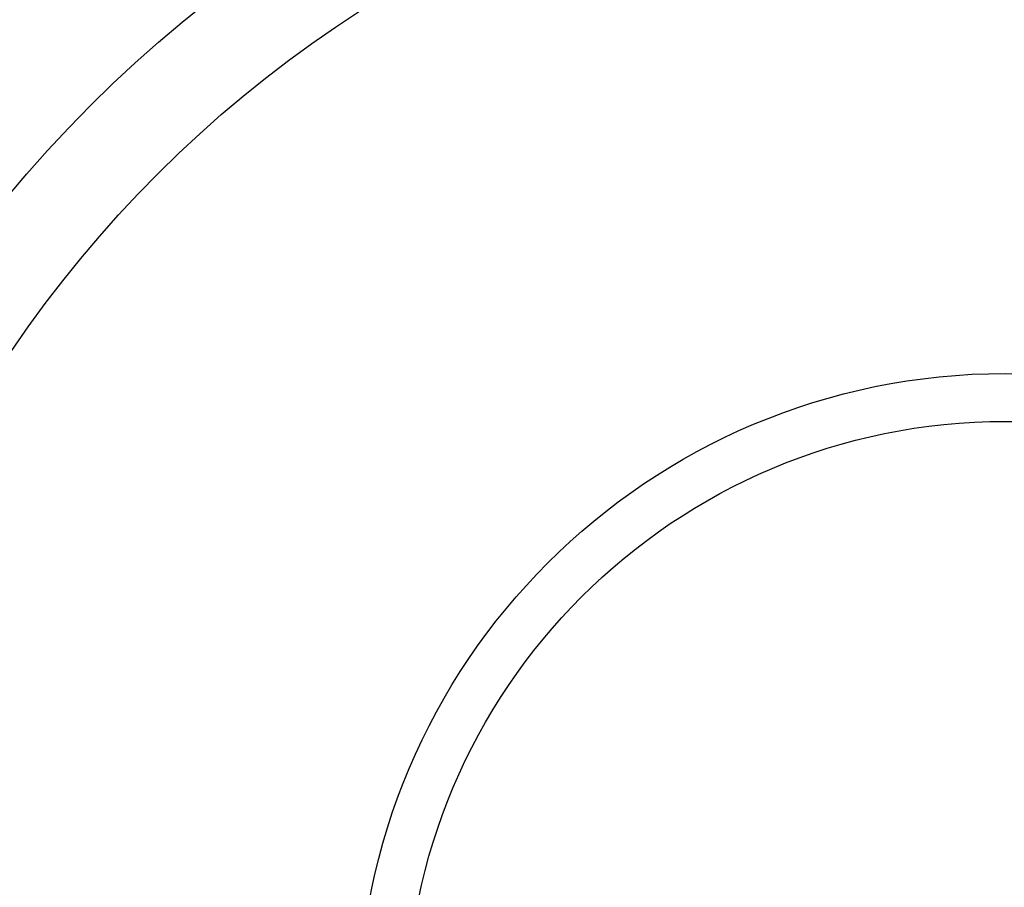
# Model space of a CAD drawing. Header units: millimetres. Extents: x -1050 to -330, y -360 to 360.
# Tile 109 of 165: x -879 to -690, y 26 to 193. Entities that reach past the tile are written whole.
import ezdxf

# ---------------------------------------------------------------- set-up
doc = ezdxf.new("R2010")
doc.units = ezdxf.units.MM
doc.layers.add('Flora Ø70', color=7, linetype='Continuous', true_color=0xc80000)

msp = doc.modelspace()

# ---------------------------------------------------------------- linework, layer by layer
at = {"layer": 'Flora Ø70'}
for centre, radius in [((-689.82, 0, 508.9), 359.62), ((-689.82, 0, 480.52), 343.17), ((-689.82, 0, 461.09), 342.2), ((-689.82, 0, 530), 334.5), ((-689.82, 0, 227.7), 289.29), ((-689.82, 0, 302.54), 280.19), ((-689.82, 0), 249), ((-689.82, 0, 22), 230.55), ((-689.82, 0), 124.5), ((-689.82, 0, 22), 115.28)]:
    msp.add_circle(centre, radius, dxfattribs=at)
at = {"layer": 'Flora Ø70', "extrusion": (0, 0, -1)}
msp.add_circle((689.82, 0, -530), 320.44, dxfattribs=at)

doc.saveas('drawing.dxf')
